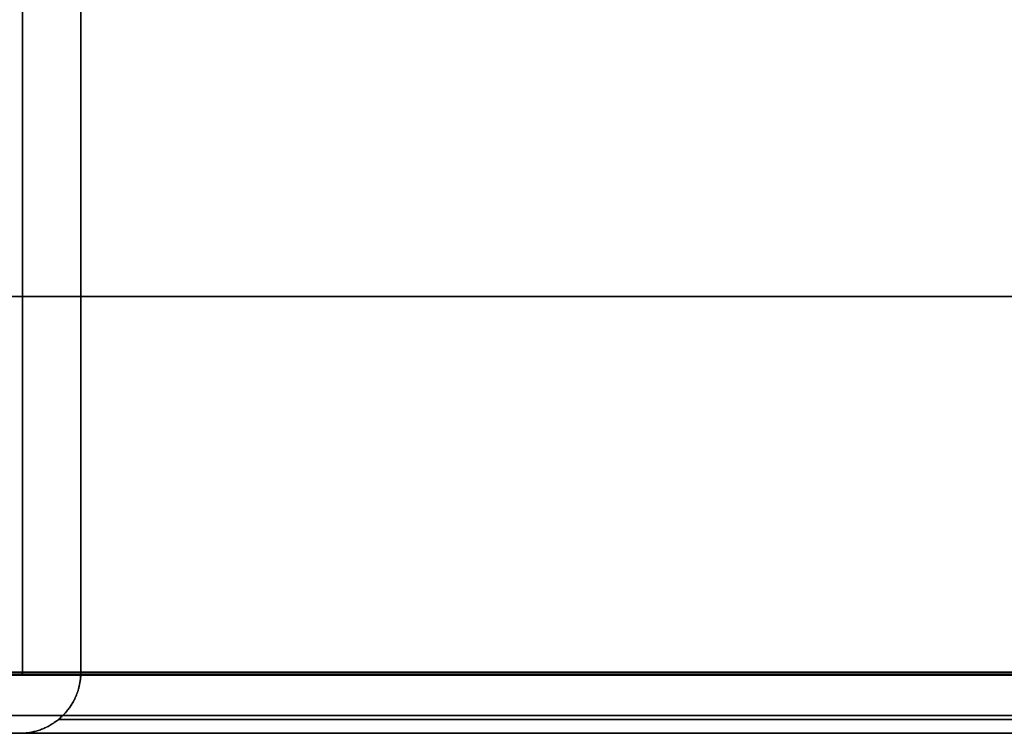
# Model space of a CAD drawing. Header units: millimetres. Extents: x -1100 to 1100, y -7 to 710.
# Tile 67 of 256: x -732 to -698, y 661 to 686. Entities that reach past the tile are written whole.
import ezdxf

# ---------------------------------------------------------------- set-up
doc = ezdxf.new("R2010")
doc.units = ezdxf.units.MM
doc.header["$MEASUREMENT"] = 0
doc.layers.add('IGES LEVEL 11', color=7, linetype='Continuous')

msp = doc.modelspace()

# ---------------------------------------------------------------- linework, layer by layer
at = {"layer": 'IGES LEVEL 11', "color": 253}
for radius in [0.1, 2.1]:
    msp.add_arc((-732.1, 663.1, 0), radius, 270, 360, dxfattribs=at)
at = {"layer": 'IGES LEVEL 11'}
for points in [[(-732, 663.1, 332), (-732, 676, 332), (-732, 688.9, 332)], [(-732, 663.1, -332), (-732, 676, -332), (-732, 688.9, -332)], [(-730, 688, 330), (-730, 675.55, 330), (-730, 663.1, 330)], [(-730, 663.1, -330), (-730, 675.55, -330), (-730, 688, -330)], [(748, 663.1, 348), (0, 663.1, 348), (-748, 663.1, 348)], [(-748, 663.1, -348), (0, 663.1, -348), (748, 663.1, -348)], [(-747.9, 663, 347.9), (0, 663, 347.9), (747.9, 663, 347.9)], [(747.9, 663, -347.9), (0, 663, -347.9), (-747.9, 663, -347.9)], [(745, 663.1, 350), (0, 663.1, 350), (-745, 663.1, 350)], [(-745, 663.1, -350), (0, 663.1, -350), (745, 663.1, -350)], [(-732.1, 663, 332.1), (-732.1, 663, 0), (-732.1, 663, -332.1)], [(732.1, 663, 332.1), (0, 663, 332.1), (-732.1, 663, 332.1)], [(-732.1, 663, -332.1), (0, 663, -332.1), (732.1, 663, -332.1)], [(-732, 663.1, 332), (0, 663.1, 332), (732, 663.1, 332)], [(-732, 663.1, -332), (-732, 663.1, 0), (-732, 663.1, 332)], [(732, 663.1, -332), (0, 663.1, -332), (-732, 663.1, -332)], [(-730, 663.1, -330), (-730, 663.1, 0), (-730, 663.1, 330)], [(-730, 663.1, 330), (0, 663.1, 330), (730, 663.1, 330)], [(730, 663.1, -330), (0, 663.1, -330), (-730, 663.1, -330)], [(-745, 661, 347.9), (0, 661, 347.9), (745, 661, 347.9)], [(745, 661, -347.9), (0, 661, -347.9), (-745, 661, -347.9)], [(-732.1, 661, 332.1), (-732.1, 661, 0), (-732.1, 661, -332.1)], [(732.1, 661, 332.1), (0, 661, 332.1), (-732.1, 661, 332.1)], [(-732.1, 661, -332.1), (0, 661, -332.1), (732.1, 661, -332.1)]]:
    msp.add_open_spline(points, degree=2, dxfattribs=at)
at = {"layer": 'IGES LEVEL 11', "color": 253}
for points in [[(-732, 688.9, 332), (-732, 676, 332), (-732, 663.1, 332)], [(-732, 663.1, 332), (-732, 676, 332), (-732, 688.9, 332)], [(-732, 688.9, -332), (-732, 676, -332), (-732, 663.1, -332)], [(-732, 663.1, 0), (-732, 676, 0), (-732, 688.9, 0)], [(-732, 663.1, -332), (-732, 676, -332), (-732, 688.9, -332)], [(-730, 663.1, 0), (-730, 676, 0), (-730, 688.9, 0)], [(-730, 688, -330), (-730, 675.55, -330), (-730, 663.1, -330)], [(-730, 663.1, 330), (-730, 675.55, 330), (-730, 688, 330)], [(-730, 688, 330), (-730, 675.55, 330), (-730, 663.1, 330)], [(-730, 663.1, -330), (-730, 675.55, -330), (-730, 688, -330)], [(748, 676, 348), (0, 676, 348), (-748, 676, 348)], [(-748, 676, -348), (0, 676, -348), (748, 676, -348)], [(745, 676, 350), (0, 676, 350), (-745, 676, 350)], [(-745, 676, -350), (0, 676, -350), (745, 676, -350)], [(-732, 676, 332), (0, 676, 332), (732, 676, 332)], [(-732, 676, -332), (-732, 676, 0), (-732, 676, 332)], [(732, 676, -332), (0, 676, -332), (-732, 676, -332)], [(-730, 676, -330), (-730, 676, 0), (-730, 676, 330)], [(-730, 676, 330), (-257.5, 676, 330), (215, 676, 330)], [(215, 676, -330), (-257.5, 676, -330), (-730, 676, -330)], [(748, 663.1, 348), (0, 663.1, 348), (-748, 663.1, 348)], [(748, 663.1, 348), (0, 663.1, 348), (-748, 663.1, 348)], [(-748, 663.1, -348), (0, 663.1, -348), (748, 663.1, -348)], [(-748, 663.1, -348), (0, 663.1, -348), (748, 663.1, -348)], [(-747.971, 663.029, 347.971), (0, 663.029, 347.971), (747.971, 663.029, 347.971)], [(747.971, 663.029, -347.971), (0, 663.029, -347.971), (-747.971, 663.029, -347.971)], [(-747.9, 663, 347.9), (0, 663, 347.9), (747.9, 663, 347.9)], [(-747.9, 663, 347.9), (0, 663, 347.9), (747.9, 663, 347.9)], [(747.9, 663, -347.9), (0, 663, -347.9), (-747.9, 663, -347.9)], [(747.9, 663, -347.9), (0, 663, -347.9), (-747.9, 663, -347.9)], [(745, 663.1, 350), (0, 663.1, 350), (-745, 663.1, 350)], [(745, 663.1, 350), (0, 663.1, 350), (-745, 663.1, 350)], [(-745, 663.1, -350), (0, 663.1, -350), (745, 663.1, -350)], [(-745, 663.1, -350), (0, 663.1, -350), (745, 663.1, -350)], [(732.1, 663, 332.1), (0, 663, 332.1), (-732.1, 663, 332.1)], [(-732.1, 663, 332.1), (-732.1, 663, 0), (-732.1, 663, -332.1)], [(732.1, 663, 332.1), (0, 663, 332.1), (-732.1, 663, 332.1)], [(-732.1, 663, 332.1), (-732.1, 663, 0), (-732.1, 663, -332.1)], [(-732.1, 663, -332.1), (0, 663, -332.1), (732.1, 663, -332.1)], [(-732.1, 663, -332.1), (0, 663, -332.1), (732.1, 663, -332.1)], [(-732.037, 663.023, 332.037), (0, 663.023, 332.037), (732.037, 663.023, 332.037)], [(-732.037, 663.023, -332.037), (-732.037, 663.023, 0), (-732.037, 663.023, 332.037)], [(732.037, 663.023, -332.037), (0, 663.023, -332.037), (-732.037, 663.023, -332.037)], [(-732, 663.1, 332), (0, 663.1, 332), (732, 663.1, 332)], [(-732, 663.1, 332), (0, 663.1, 332), (732, 663.1, 332)], [(-732, 663.1, -332), (-732, 663.1, 0), (-732, 663.1, 332)], [(-732, 663.1, -332), (-732, 663.1, 0), (-732, 663.1, 332)], [(732, 663.1, -332), (0, 663.1, -332), (-732, 663.1, -332)], [(732, 663.1, -332), (0, 663.1, -332), (-732, 663.1, -332)], [(-730, 663.1, 330), (0, 663.1, 330), (730, 663.1, 330)], [(730, 663.1, -330), (0, 663.1, -330), (-730, 663.1, -330)], [(-730, 663.1, -330), (-730, 663.1, 0), (-730, 663.1, 330)], [(-730, 663.1, -330), (-730, 663.1, 0), (-730, 663.1, 330)], [(-730, 663.1, 330), (0, 663.1, 330), (730, 663.1, 330)], [(730, 663.1, -330), (0, 663.1, -330), (-730, 663.1, -330)], [(-745, 661.615, 349.385), (0, 661.615, 349.385), (745, 661.615, 349.385)], [(745, 661.615, -349.385), (0, 661.615, -349.385), (-745, 661.615, -349.385)], [(-730.768, 661.477, 330.768), (0, 661.477, 330.768), (730.768, 661.477, 330.768)], [(730.768, 661.477, -330.768), (0, 661.477, -330.768), (-730.768, 661.477, -330.768)], [(-730.768, 661.477, -330.768), (-730.768, 661.477, 0), (-730.768, 661.477, 330.768)], [(-745, 661, 347.9), (0, 661, 347.9), (745, 661, 347.9)], [(745, 661, -347.9), (0, 661, -347.9), (-745, 661, -347.9)], [(745, 661, -347.9), (0, 661, -347.9), (-745, 661, -347.9)], [(-745, 661, 347.9), (0, 661, 347.9), (745, 661, 347.9)], [(732.1, 661, 332.1), (0, 661, 332.1), (-732.1, 661, 332.1)], [(-732.1, 661, -332.1), (0, 661, -332.1), (732.1, 661, -332.1)], [(-732.1, 661, 332.1), (-732.1, 661, 0), (-732.1, 661, -332.1)], [(-732.1, 661, -332.1), (0, 661, -332.1), (732.1, 661, -332.1)], [(732.1, 661, 332.1), (0, 661, 332.1), (-732.1, 661, 332.1)], [(-732.1, 661, 332.1), (-732.1, 661, 0), (-732.1, 661, -332.1)]]:
    msp.add_open_spline(points, degree=2, dxfattribs=at)
at = {"layer": 'IGES LEVEL 11'}
for points in [[(-732, 663.1, 332), (-732, 663.041, 332), (-732.041, 663, 332.041), (-732.1, 663, 332.1)], [(-732, 663.1, -332), (-732, 663.041, -332), (-732.041, 663, -332.041), (-732.1, 663, -332.1)], [(-732.1, 661, -332.1), (-730.87, 661, -330.87), (-730, 661.87, -330), (-730, 663.1, -330)], [(-730, 663.1, 330), (-730, 661.87, 330), (-730.87, 661, 330.87), (-732.1, 661, 332.1)]]:
    msp.add_rational_spline(points, [1, 0.804737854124, 0.804737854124, 1], degree=3, dxfattribs=at)
at = {"layer": 'IGES LEVEL 11', "color": 253}
for points in [[(-732.1, 663, 332.1), (-732.041, 663, 332.041), (-732, 663.041, 332), (-732, 663.1, 332)], [(-732.1, 663, -332.1), (-732.041, 663, -332.041), (-732, 663.041, -332), (-732, 663.1, -332)], [(-732, 663.1, 332), (-732, 663.041, 332), (-732.041, 663, 332.041), (-732.1, 663, 332.1)], [(-732, 663.1, -332), (-732, 663.041, -332), (-732.041, 663, -332.041), (-732.1, 663, -332.1)], [(-732.1, 661, 332.1), (-730.87, 661, 330.87), (-730, 661.87, 330), (-730, 663.1, 330)], [(-730, 663.1, -330), (-730, 661.87, -330), (-730.87, 661, -330.87), (-732.1, 661, -332.1)], [(-730, 663.1, 330), (-730, 661.87, 330), (-730.87, 661, 330.87), (-732.1, 661, 332.1)], [(-732.1, 661, -332.1), (-730.87, 661, -330.87), (-730, 661.87, -330), (-730, 663.1, -330)]]:
    msp.add_rational_spline(points, [1, 0.804737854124, 0.804737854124, 1], degree=3, dxfattribs=at)

doc.saveas('drawing.dxf')
